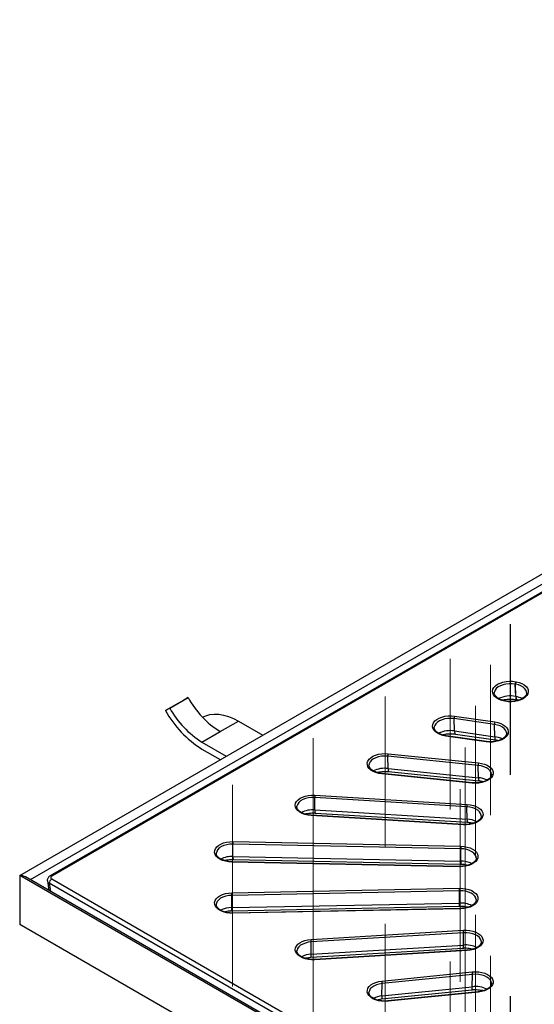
# Model space of a CAD drawing. Header units: millimetres. Extents: x 200 to 5740, y 200 to 4000.
# Tile 11 of 33: x 3471 to 3770, y 2690 to 3263. Entities that reach past the tile are written whole.
import ezdxf

# ---------------------------------------------------------------- set-up
doc = ezdxf.new("R2010")
doc.units = ezdxf.units.MM
doc.header["$LTSCALE"] = 20
doc.linetypes.add('CENTERX2', pattern=[20.32, 12.7, -2.54, 2.54, -2.54])
doc.layers.add('FORMAT', color=7, linetype='Continuous')

msp = doc.modelspace()

# ---------------------------------------------------------------- linework, layer by layer
at = {"color": 7, "linetype": 'Continuous', "lineweight": 25}
for p, q in [((3470.594, 2764.553), (4333.264, 3262.562)), ((3906.591, 3005.755), (3488.232, 2764.241)), ((3907.591, 3005.656), (3489.231, 2764.142)), ((3759.265, 2877.272), (3759.406, 2877.246)), ((3746.743, 2871.04), (3746.726, 2870.796)), ((3759.21, 2868.653), (3758.958, 2875.837)), ((3759.098, 2875.811), (3758.958, 2875.837)), ((3759.351, 2868.626), (3759.098, 2875.811)), ((3566.053, 2866.601), (3555.447, 2860.478)), ((3557.957, 2861.904), (3568.564, 2868.027)), ((3568.564, 2868.027), (3566.053, 2866.601)), ((3753.015, 2865.89), (3752.874, 2865.916)), ((3753.199, 2866.056), (3753.059, 2866.083)), ((3759.21, 2868.653), (3759.351, 2868.626)), ((3759.828, 2866.829), (3759.968, 2866.803)), ((3555.447, 2860.478), (3557.957, 2861.904)), ((3587.266, 2848.231), (3597.873, 2854.354)), ((3597.873, 2854.354), (3612.012, 2846.192)), ((3723.605, 2848.605), (3723.407, 2855.78)), ((3746.798, 2852.413), (3723.407, 2855.78)), ((3723.648, 2857.226), (3747.039, 2853.859)), ((3576.66, 2842.108), (3587.266, 2848.231)), ((3711.832, 2850.983), (3711.819, 2850.879)), ((3723.605, 2848.605), (3746.996, 2845.238)), ((3746.996, 2845.238), (3746.798, 2852.413)), ((3742.035, 2842.274), (3718.644, 2845.641)), ((3742.178, 2842.447), (3718.787, 2845.814)), ((3724.098, 2846.802), (3747.488, 2843.435)), ((3753.864, 2847.512), (3753.848, 2847.638)), ((3576.66, 2842.108), (3590.798, 2833.946)), ((3576.66, 2838.026), (3587.262, 2831.905)), ((3737.355, 2828.577), (3684.782, 2833.929)), ((3684.924, 2826.76), (3684.782, 2833.929)), ((3684.955, 2835.383), (3737.528, 2830.031)), ((3684.924, 2826.76), (3737.497, 2821.409)), ((3737.497, 2821.409), (3737.355, 2828.577)), ((3733.936, 2818.273), (3681.363, 2823.625)), ((3734.037, 2818.451), (3681.465, 2823.803)), ((3685.282, 2824.974), (3737.855, 2819.622)), ((3745.069, 2823.487), (3745.059, 2823.598)), ((3730.815, 2804.419), (3642.237, 2809.794)), ((3642.323, 2802.63), (3642.237, 2809.794)), ((3642.342, 2811.253), (3730.919, 2805.879)), ((3631.958, 2804.941), (3631.933, 2804.762)), ((3642.323, 2802.63), (3730.9, 2797.255)), ((3730.9, 2797.255), (3730.815, 2804.419)), ((3728.757, 2794.005), (3640.18, 2799.379)), ((3728.817, 2794.186), (3640.24, 2799.561)), ((3642.541, 2800.855), (3731.118, 2795.48)), ((3739.176, 2799.265), (3739.165, 2799.388)), ((3727.21, 2780.057), (3594.658, 2782.729)), ((3594.687, 2775.567), (3594.658, 2782.729)), ((3594.693, 2784.191), (3727.245, 2781.519)), ((3727.238, 2772.895), (3727.21, 2780.057)), ((3594.687, 2775.567), (3727.238, 2772.895)), ((3594.76, 2773.798), (3727.311, 2771.126)), ((3736.223, 2774.858), (3736.211, 2774.999)), ((3726.523, 2769.587), (3593.971, 2772.259)), ((3726.543, 2769.77), (3593.991, 2772.442)), ((3901.222, 2515.957), (3470.594, 2764.553)), ((3470.594, 2764.553), (3470.594, 2735.975)), ((3902.868, 2515.977), (3473.886, 2763.623)), ((3489.231, 2762.515), (3907.591, 2521.001)), ((3486.677, 2761.296), (3487.516, 2755.754)), ((3906.182, 2518.413), (3487.823, 2759.927)), ((3593.971, 2754.399), (3726.523, 2757.071)), ((3593.977, 2745.774), (3594.006, 2752.936)), ((3726.558, 2755.608), (3594.006, 2752.936)), ((3726.529, 2748.447), (3726.558, 2755.608)), ((3585.005, 2747.878), (3584.991, 2747.709)), ((3593.904, 2744.005), (3726.456, 2746.677)), ((3593.977, 2745.774), (3726.529, 2748.447)), ((3727.224, 2745.321), (3594.673, 2742.649)), ((3727.245, 2745.138), (3594.693, 2742.466)), ((3597.872, 2662.498), (3470.594, 2735.975)), ((3640.18, 2727.278), (3728.757, 2732.653)), ((3728.861, 2731.193), (3640.284, 2725.819)), ((3728.776, 2724.029), (3728.861, 2731.193)), ((3639.98, 2716.879), (3728.558, 2722.254)), ((3640.198, 2718.655), (3640.284, 2725.819)), ((3640.198, 2718.655), (3728.776, 2724.029)), ((3730.858, 2720.96), (3642.281, 2715.585)), ((3730.919, 2720.778), (3642.342, 2715.404)), ((3681.363, 2703.033), (3733.936, 2708.384)), ((3734.109, 2706.93), (3681.536, 2701.579)), ((3733.967, 2699.762), (3734.109, 2706.93)), ((3681.394, 2694.41), (3681.536, 2701.579)), ((3681.394, 2694.41), (3733.967, 2699.762)), ((3745.059, 2701.951), (3745.021, 2702.206)), ((3681.036, 2692.623), (3733.609, 2697.975)), ((3737.426, 2696.804), (3684.854, 2691.453)), ((3737.528, 2696.626), (3684.955, 2691.274))]:
    msp.add_line(p, q, dxfattribs=at)
at = {"color": 8, "linetype": 'Continuous', "lineweight": 25}
msp.add_line((3487.823, 2759.927), (3488.545, 2755.16), dxfattribs=at)
at = {"color": 8, "linetype": 'Continuous', "lineweight": 25, "flags": 128}
for points in [[(5189.813, 2761.989), (4333.264, 3256.464), (3476.715, 2761.989)], [(3758.958, 2875.837), (3757.168, 2876.064), (3755.337, 2876.085), (3753.533, 2875.899), (3751.827, 2875.513), (3750.284, 2874.943), (3748.964, 2874.21), (3747.916, 2873.343), (3747.182, 2872.374), (3746.789, 2871.341), (3746.743, 2871.04)], [(3765.545, 2870.941), (3765.527, 2871.103), (3765.205, 2872.144), (3764.537, 2873.129), (3763.549, 2874.02), (3762.28, 2874.782), (3760.777, 2875.387), (3759.098, 2875.811)], [(3753.06, 2866.083), (3753.054, 2866.083), (3752.999, 2866.068), (3752.938, 2866.012), (3752.874, 2865.916)], [(3753.015, 2865.89), (3753.078, 2865.986), (3753.139, 2866.042), (3753.195, 2866.057), (3753.199, 2866.056)], [(3759.21, 2868.653), (3759.262, 2868), (3759.364, 2867.476), (3759.514, 2867.097), (3759.706, 2866.879), (3759.828, 2866.829)], [(3759.351, 2868.626), (3759.402, 2867.974), (3759.505, 2867.449), (3759.654, 2867.071), (3759.846, 2866.852), (3759.964, 2866.803)], [(3723.407, 2855.78), (3721.595, 2855.934), (3719.765, 2855.881), (3717.988, 2855.623), (3716.333, 2855.17), (3714.863, 2854.539), (3713.634, 2853.754), (3712.694, 2852.847), (3712.079, 2851.851), (3711.832, 2850.983)], [(3723.605, 2848.605), (3723.645, 2847.954), (3723.725, 2847.433), (3723.842, 2847.06), (3723.993, 2846.848), (3724.097, 2846.802)], [(3753.848, 2847.638), (3753.78, 2847.976), (3753.333, 2849.002), (3752.547, 2849.957), (3751.455, 2850.806), (3750.096, 2851.515), (3748.523, 2852.058), (3746.798, 2852.413)], [(3718.787, 2845.814), (3718.785, 2845.814), (3718.742, 2845.797), (3718.694, 2845.738), (3718.644, 2845.641)], [(3742.035, 2842.274), (3742.085, 2842.372), (3742.133, 2842.43), (3742.176, 2842.447), (3742.178, 2842.447)], [(3746.996, 2845.238), (3747.036, 2844.587), (3747.116, 2844.066), (3747.233, 2843.693), (3747.384, 2843.482), (3747.486, 2843.435)], [(3684.782, 2833.929), (3682.955, 2834.01), (3681.136, 2833.883), (3679.395, 2833.554), (3677.799, 2833.035), (3676.409, 2832.347), (3675.278, 2831.515), (3674.449, 2830.571), (3673.956, 2829.553), (3673.844, 2829.048)], [(3684.924, 2826.76), (3684.953, 2826.111), (3685.01, 2825.593), (3685.094, 2825.224), (3685.202, 2825.017), (3685.282, 2824.974)], [(3745.059, 2823.598), (3744.856, 2824.432), (3744.286, 2825.437), (3743.387, 2826.359), (3742.194, 2827.162), (3740.753, 2827.814), (3739.119, 2828.293), (3737.355, 2828.577)], [(3681.465, 2823.803), (3681.465, 2823.803), (3681.433, 2823.784), (3681.399, 2823.724), (3681.363, 2823.625)], [(3737.497, 2821.409), (3737.526, 2820.759), (3737.583, 2820.241), (3737.667, 2819.873), (3737.775, 2819.666), (3737.854, 2819.622)], [(3733.936, 2818.273), (3733.972, 2818.373), (3734.006, 2818.433), (3734.037, 2818.451), (3734.037, 2818.451)], [(3642.237, 2809.794), (3640.405, 2809.801), (3638.606, 2809.601), (3636.909, 2809.203), (3635.379, 2808.621), (3634.076, 2807.878), (3633.048, 2807.003), (3632.336, 2806.028), (3631.967, 2804.992), (3631.958, 2804.941)], [(3739.165, 2799.388), (3739.144, 2799.548), (3738.798, 2800.586), (3738.108, 2801.566), (3737.1, 2802.449), (3735.814, 2803.202), (3734.297, 2803.795), (3732.609, 2804.206), (3730.815, 2804.419)], [(3594.658, 2782.729), (3592.83, 2782.662), (3591.059, 2782.39), (3589.415, 2781.925), (3587.959, 2781.283), (3586.748, 2780.489), (3585.828, 2779.574), (3585.236, 2778.574), (3585.011, 2777.724)], [(3736.211, 2774.999), (3736.107, 2775.532), (3735.637, 2776.554), (3734.83, 2777.504), (3733.718, 2778.344), (3732.344, 2779.043), (3730.759, 2779.574), (3729.026, 2779.916), (3727.21, 2780.057)], [(3594.006, 2752.936), (3592.19, 2752.796), (3590.457, 2752.454), (3588.872, 2751.923), (3587.498, 2751.224), (3586.385, 2750.383), (3585.579, 2749.434), (3585.109, 2748.412), (3585.005, 2747.878)], [(3736.22, 2750.453), (3735.98, 2751.453), (3735.387, 2752.454), (3734.468, 2753.369), (3733.257, 2754.162), (3731.801, 2754.804), (3730.156, 2755.27), (3728.386, 2755.541), (3726.558, 2755.608)], [(3739.163, 2726.177), (3739.132, 2726.392), (3738.763, 2727.428), (3738.051, 2728.402), (3737.023, 2729.277), (3735.719, 2730.02), (3734.189, 2730.602), (3732.492, 2731), (3730.693, 2731.2), (3728.861, 2731.193)], [(3640.284, 2725.819), (3638.489, 2725.606), (3636.801, 2725.194), (3635.285, 2724.601), (3633.998, 2723.848), (3632.99, 2722.965), (3632.3, 2721.986), (3631.955, 2720.947), (3631.93, 2720.751)], [(3745.021, 2702.206), (3744.935, 2702.554), (3744.442, 2703.573), (3743.614, 2704.516), (3742.483, 2705.348), (3741.092, 2706.036), (3739.496, 2706.555), (3737.755, 2706.884), (3735.936, 2707.011), (3734.109, 2706.93)], [(3681.536, 2701.579), (3679.772, 2701.294), (3678.138, 2700.816), (3676.697, 2700.163), (3675.504, 2699.36), (3674.605, 2698.439), (3674.036, 2697.433), (3673.831, 2696.586)], [(3681.394, 2694.41), (3681.366, 2693.761), (3681.308, 2693.243), (3681.224, 2692.874), (3681.116, 2692.667), (3681.038, 2692.624)], [(3737.426, 2696.804), (3737.427, 2696.804), (3737.458, 2696.786), (3737.492, 2696.725), (3737.528, 2696.626)], [(3684.854, 2691.453), (3684.854, 2691.453), (3684.885, 2691.434), (3684.919, 2691.374), (3684.955, 2691.274)]]:
    msp.add_lwpolyline(points, dxfattribs=at)
at = {"color": 7, "linetype": 'Continuous', "lineweight": 25, "flags": 128}
for points in [[(3752.874, 2865.916), (3751.121, 2866.352), (3749.537, 2866.966), (3748.175, 2867.738), (3747.082, 2868.641), (3746.295, 2869.645), (3745.841, 2870.715), (3745.736, 2871.815), (3745.982, 2872.907), (3746.571, 2873.955), (3747.485, 2874.922), (3748.69, 2875.776), (3750.147, 2876.488), (3751.806, 2877.033), (3753.609, 2877.393), (3755.497, 2877.555), (3757.404, 2877.514), (3759.265, 2877.272)], [(3759.406, 2877.246), (3761.159, 2876.81), (3762.743, 2876.196), (3764.105, 2875.424), (3765.198, 2874.521), (3765.985, 2873.517), (3766.439, 2872.447), (3766.545, 2871.347), (3766.299, 2870.255), (3765.709, 2869.207), (3764.796, 2868.24), (3763.59, 2867.386), (3762.133, 2866.674), (3760.475, 2866.129), (3758.671, 2865.769), (3756.784, 2865.607), (3754.876, 2865.648), (3753.015, 2865.89)], [(3576.985, 2856.579), (3578.836, 2857.433), (3581.197, 2858.107), (3583.721, 2858.408), (3586.383, 2858.334), (3589.156, 2857.885), (3592.014, 2857.067), (3594.929, 2855.886), (3597.873, 2854.354)], [(3718.644, 2845.641), (3716.843, 2846.005), (3715.189, 2846.554), (3713.737, 2847.269), (3712.537, 2848.125), (3711.631, 2849.095), (3711.049, 2850.144), (3710.81, 2851.237), (3710.924, 2852.337), (3711.386, 2853.406), (3712.18, 2854.408), (3713.279, 2855.308), (3714.646, 2856.077), (3716.235, 2856.687), (3717.991, 2857.118), (3719.854, 2857.356), (3721.762, 2857.393), (3723.648, 2857.226)], [(3747.039, 2853.859), (3748.84, 2853.495), (3750.495, 2852.946), (3751.946, 2852.231), (3753.146, 2851.374), (3754.052, 2850.405), (3754.634, 2849.356), (3754.873, 2848.263), (3754.759, 2847.163), (3754.298, 2846.094), (3753.504, 2845.092), (3752.404, 2844.192), (3751.037, 2843.423), (3749.448, 2842.813), (3747.692, 2842.381), (3745.829, 2842.143), (3743.922, 2842.107), (3742.035, 2842.274)], [(3681.363, 2823.625), (3679.523, 2823.915), (3677.806, 2824.396), (3676.271, 2825.051), (3674.971, 2825.857), (3673.95, 2826.788), (3673.242, 2827.811), (3672.872, 2828.892), (3672.853, 2829.994), (3673.184, 2831.078), (3673.855, 2832.11), (3674.843, 2833.052), (3676.114, 2833.874), (3677.625, 2834.547), (3679.325, 2835.048), (3681.155, 2835.36), (3683.053, 2835.473), (3684.955, 2835.383)], [(3737.528, 2830.031), (3739.368, 2829.741), (3741.085, 2829.26), (3742.62, 2828.605), (3743.92, 2827.799), (3744.941, 2826.868), (3745.649, 2825.845), (3746.019, 2824.764), (3746.038, 2823.662), (3745.707, 2822.578), (3745.036, 2821.546), (3744.048, 2820.604), (3742.777, 2819.782), (3741.266, 2819.109), (3739.566, 2818.608), (3737.736, 2818.296), (3735.838, 2818.183), (3733.936, 2818.273)], [(3640.18, 2799.379), (3638.308, 2799.595), (3636.537, 2800.005), (3634.927, 2800.597), (3633.533, 2801.349), (3632.402, 2802.236), (3631.572, 2803.228), (3631.073, 2804.292), (3630.92, 2805.39), (3631.12, 2806.485), (3631.664, 2807.541), (3632.536, 2808.521), (3633.705, 2809.392), (3635.131, 2810.124), (3636.765, 2810.693), (3638.553, 2811.078), (3640.433, 2811.267), (3642.342, 2811.253)], [(3730.919, 2805.879), (3732.79, 2805.663), (3734.561, 2805.253), (3736.171, 2804.661), (3737.565, 2803.909), (3738.697, 2803.022), (3739.526, 2802.03), (3740.026, 2800.966), (3740.178, 2799.868), (3739.979, 2798.773), (3739.434, 2797.717), (3738.563, 2796.737), (3737.394, 2795.866), (3735.968, 2795.134), (3734.333, 2794.565), (3732.545, 2794.18), (3730.665, 2793.991), (3728.757, 2794.005)], [(3593.971, 2772.259), (3592.078, 2772.399), (3590.262, 2772.737), (3588.585, 2773.262), (3587.103, 2773.956), (3585.867, 2774.796), (3584.92, 2775.752), (3584.293, 2776.793), (3584.008, 2777.882), (3584.075, 2778.983), (3584.49, 2780.058), (3585.241, 2781.071), (3586.302, 2781.987), (3587.636, 2782.774), (3589.198, 2783.407), (3590.935, 2783.864), (3592.788, 2784.128), (3594.693, 2784.191)], [(3727.245, 2781.519), (3729.137, 2781.379), (3730.954, 2781.041), (3732.631, 2780.516), (3734.113, 2779.822), (3735.349, 2778.982), (3736.296, 2778.026), (3736.923, 2776.985), (3737.208, 2775.896), (3737.141, 2774.795), (3736.725, 2773.72), (3735.974, 2772.707), (3734.914, 2771.791), (3733.58, 2771.003), (3732.017, 2770.371), (3730.281, 2769.914), (3728.428, 2769.65), (3726.523, 2769.587)], [(3726.523, 2757.071), (3728.428, 2757.007), (3730.281, 2756.743), (3732.017, 2756.287), (3733.58, 2755.654), (3734.914, 2754.866), (3735.974, 2753.95), (3736.725, 2752.938), (3737.141, 2751.862), (3737.208, 2750.761), (3736.923, 2749.672), (3736.296, 2748.632), (3735.349, 2747.675), (3734.113, 2746.836), (3732.631, 2746.141), (3730.954, 2745.616), (3729.137, 2745.278), (3727.245, 2745.138)], [(3594.693, 2742.466), (3592.788, 2742.529), (3590.935, 2742.794), (3589.198, 2743.25), (3587.636, 2743.883), (3586.302, 2744.671), (3585.241, 2745.586), (3584.49, 2746.599), (3584.075, 2747.674), (3584.008, 2748.775), (3584.293, 2749.865), (3584.92, 2750.905), (3585.867, 2751.861), (3587.103, 2752.701), (3588.585, 2753.395), (3590.262, 2753.92), (3592.078, 2754.259), (3593.971, 2754.399)], [(3728.757, 2732.653), (3730.665, 2732.666), (3732.545, 2732.477), (3734.333, 2732.092), (3735.968, 2731.524), (3737.394, 2730.791), (3738.563, 2729.921), (3739.434, 2728.941), (3739.979, 2727.885), (3740.178, 2726.789), (3740.026, 2725.691), (3739.526, 2724.628), (3738.697, 2723.636), (3737.565, 2722.748), (3736.171, 2721.996), (3734.561, 2721.405), (3732.79, 2720.994), (3730.919, 2720.778)], [(3642.342, 2715.404), (3640.433, 2715.39), (3638.553, 2715.579), (3636.765, 2715.965), (3635.131, 2716.533), (3633.705, 2717.265), (3632.536, 2718.136), (3631.664, 2719.116), (3631.12, 2720.172), (3630.92, 2721.268), (3631.073, 2722.366), (3631.572, 2723.429), (3632.402, 2724.421), (3633.533, 2725.308), (3634.927, 2726.06), (3636.537, 2726.652), (3638.308, 2727.063), (3640.18, 2727.278)], [(3733.936, 2708.384), (3735.838, 2708.475), (3737.736, 2708.362), (3739.566, 2708.049), (3741.266, 2707.548), (3742.777, 2706.875), (3744.048, 2706.054), (3745.036, 2705.111), (3745.707, 2704.08), (3746.038, 2702.995), (3746.019, 2701.893), (3745.649, 2700.812), (3744.941, 2699.789), (3743.92, 2698.859), (3742.62, 2698.052), (3741.085, 2697.397), (3739.368, 2696.916), (3737.528, 2696.626)], [(3684.955, 2691.274), (3683.053, 2691.184), (3681.155, 2691.297), (3679.325, 2691.609), (3677.625, 2692.11), (3676.114, 2692.783), (3674.843, 2693.605), (3673.855, 2694.548), (3673.184, 2695.579), (3672.853, 2696.664), (3672.872, 2697.765), (3673.242, 2698.846), (3673.95, 2699.869), (3674.971, 2700.8), (3676.271, 2701.606), (3677.806, 2702.261), (3679.523, 2702.742), (3681.363, 2703.033)]]:
    msp.add_lwpolyline(points, dxfattribs=at)
at = {"color": 7, "linetype": 'Continuous', "lineweight": 25}
for centre, radius, start, end in [((3762.165, 2875.899), 3.208, 154.66725, 181.111479), ((3762.305, 2875.873), 3.208, 154.66725, 181.111479), ((3615.755, 2893.88), 53.808, 208.715122, 238.032502), ((3608.972, 2889.801), 61.031, 208.715122, 238.032502), ((3605.148, 2887.756), 53.808, 208.715122, 238.032502), ((3727.463, 2855.847), 4.057, 160.128865, 180.942731), ((3750.854, 2852.48), 4.057, 160.128865, 180.942731), ((3690.389, 2833.999), 5.608, 165.71325, 180.717746), ((3742.962, 2828.648), 5.608, 165.71325, 180.717746), ((3651.502, 2809.866), 9.265, 171.389772, 180.449136), ((3740.079, 2804.492), 9.265, 171.389772, 180.449136), ((3622.329, 2782.803), 27.671, 177.123463, 180.152871), ((3754.88, 2780.131), 27.671, 177.123463, 180.152871), ((3490.849, 2759.957), 3.027, 122.308859, 180.579264), ((3698.887, 2755.682), 27.671, 359.847129, 2.876537), ((3566.335, 2753.01), 27.671, 359.847129, 2.876537), ((3719.597, 2731.266), 9.265, 359.550864, 8.610228), ((3631.019, 2725.891), 9.265, 359.550864, 8.610228), ((3728.502, 2707), 5.608, 359.282254, 14.28675), ((3675.929, 2701.649), 5.608, 359.282254, 14.28675)]:
    msp.add_arc(centre, radius, start, end, dxfattribs=at)
at = {"color": 8, "linetype": 'Continuous', "lineweight": 25}
for centre, radius, start, end in [((3756.052, 2853.282), 15.692, 78.386706, 115.635196), ((3757.153, 2855.933), 12.882, 62.907603, 80.177392), ((3721.136, 2832.922), 15.876, 81.053975, 115.286082), ((3745.261, 2831.848), 13.502, 63.282795, 82.619498), ((3683.086, 2811.285), 15.584, 83.228015, 115.616791), ((3736.266, 2807.385), 14.078, 63.622769, 84.985104), ((3641.103, 2787.43), 15.248, 85.4121, 115.758042), ((3645.448, 2802.112), 3.167, 170.595249, 203.395567), ((3640.479, 2799.38), 0.299, 142.900395, 180.216742), ((3734.025, 2796.738), 3.167, 170.595249, 203.395567), ((3730.32, 2783.1), 14.167, 63.511186, 87.65465), ((3729.056, 2794.006), 0.299, 142.900395, 180.216742), ((3594.129, 2760.439), 15.139, 87.887346, 115.750276), ((3603.397, 2775.041), 8.726, 176.540428, 188.188158), ((3594.728, 2772.268), 0.757, 166.725401, 180.721812), ((3727.279, 2769.596), 0.757, 166.725401, 180.721812), ((3735.949, 2772.368), 8.726, 176.540428, 188.188158), ((3727.212, 2758.209), 14.686, 63.933307, 89.898248), ((3488.647, 2763.335), 0.997, 54.075375, 114.636975), ((3594.001, 2731.105), 14.67, 90.093199, 116.200584), ((3585.267, 2745.248), 8.726, 351.811842, 3.459572), ((3716.126, 2747.99), 10.413, 352.757827, 2.513587), ((3727.089, 2733.333), 15.124, 64.122635, 92.120228), ((3726.488, 2745.148), 0.757, 359.278188, 13.274599), ((3593.937, 2742.476), 0.757, 359.278188, 13.274599), ((3725.088, 2723.581), 3.715, 339.07536, 6.933824), ((3730.04, 2709.073), 15.009, 63.929573, 94.83239), ((3640.779, 2704.492), 14.174, 92.349301, 116.430797), ((3637.073, 2718.137), 3.167, 336.604433, 9.404751), ((3730.62, 2720.779), 0.299, 359.783258, 37.099605), ((3642.042, 2715.405), 0.299, 359.783258, 37.099605), ((3731.49, 2699.329), 2.514, 327.402869, 9.899726), ((3735.838, 2684.482), 15.394, 64.269737, 96.982105), ((3682.622, 2680.399), 14.065, 95.009438, 116.482777)]:
    msp.add_arc(centre, radius, start, end, dxfattribs=at)
at = {"color": 7, "linetype": 'Continuous', "lineweight": 25}
for centre, major_axis, ratio, start_param, end_param in [((3469.887, 2761.313), (5.657, 0), 0.5773815, 0.7854794, 1.4454685), ((3469.887, 2761.313), (5.657, 0), 0.5773815, 0.7854794, 1.4454685), ((3490.662, 2763.329), (2.015, 0), 0.5729191, 2.3599926, 3.9231927)]:
    msp.add_ellipse(centre, major_axis=major_axis, ratio=ratio, start_param=start_param, end_param=end_param, dxfattribs=at)
at = {"color": 8, "linetype": 'Continuous', "lineweight": 25}
msp.add_ellipse((3490.662, 2761.696), major_axis=(3.996, 0.3), ratio=0.5751075, start_param=3.1850558, end_param=3.8800605, dxfattribs=at)
at = {"color": 7, "linetype": 'Continuous', "lineweight": 25}
for points, knots in [([(3753.059, 2866.083), (3752.78, 2866.14), (3751.967, 2866.307), (3750.714, 2866.703), (3749.405, 2867.3), (3748.33, 2868.003), (3747.516, 2868.772), (3746.991, 2869.569), (3746.734, 2870.259), (3746.754, 2870.682), (3746.763, 2870.848)], [0, 0, 0, 0, 0.0731237, 0.2132856, 0.3528069, 0.4914336, 0.6294924, 0.7678894, 0.9093484, 1, 1, 1, 1]), ([(3751.226, 2866.575), (3751.376, 2866.617), (3752.038, 2866.806), (3753.362, 2867.016), (3755.141, 2867.179), (3756.969, 2867.177), (3758.546, 2867.047), (3759.474, 2866.889), (3759.828, 2866.829)], [0, 0, 0, 0, 0.058969, 0.2602184, 0.4637944, 0.6686495, 0.873695, 1, 1, 1, 1]), ([(3765.516, 2870.958), (3765.53, 2870.758), (3765.561, 2870.3), (3765.309, 2869.583), (3764.796, 2868.783), (3763.99, 2868.005), (3762.903, 2867.289), (3761.595, 2866.686), (3760.103, 2866.218), (3758.476, 2865.905), (3756.768, 2865.761), (3755.071, 2865.792), (3753.884, 2865.932), (3753.284, 2866.041), (3753.199, 2866.056)], [0, 0, 0, 0, 0.0718475, 0.1646901, 0.2527921, 0.3465843, 0.438393, 0.5298571, 0.6214911, 0.7134829, 0.8057664, 0.8981953, 0.9856929, 1, 1, 1, 1]), ([(3759.968, 2866.803), (3760.257, 2866.749), (3760.638, 2866.678), (3760.981, 2866.576), (3761.063, 2866.551)], [0, 0, 0, 0, 0.75902425, 1, 1, 1, 1]), ([(3718.787, 2845.814), (3718.501, 2845.86), (3717.667, 2845.994), (3716.362, 2846.341), (3714.973, 2846.888), (3713.801, 2847.554), (3712.883, 2848.301), (3712.235, 2849.092), (3711.881, 2849.892), (3711.752, 2850.504), (3711.841, 2850.868), (3711.864, 2850.963)], [0, 0, 0, 0, 0.0661855, 0.193166, 0.3196453, 0.4453256, 0.5703002, 0.6951771, 0.8215543, 0.9534106, 1, 1, 1, 1]), ([(3716.253, 2846.417), (3716.256, 2846.418), (3716.756, 2846.571), (3717.905, 2846.773), (3719.652, 2846.986), (3721.476, 2847.032), (3722.969, 2846.95), (3723.827, 2846.837), (3724.098, 2846.802)], [0, 0, 0, 0, 0.001311, 0.2217964, 0.4451762, 0.6703315, 0.8960708, 1, 1, 1, 1]), ([(3753.818, 2847.614), (3753.845, 2847.472), (3753.925, 2847.042), (3753.757, 2846.364), (3753.318, 2845.532), (3752.592, 2844.735), (3751.576, 2843.988), (3750.329, 2843.349), (3748.887, 2842.84), (3747.294, 2842.479), (3745.605, 2842.286), (3743.871, 2842.256), (3742.742, 2842.383), (3742.178, 2842.447)], [0, 0, 0, 0, 0.0515592, 0.1561682, 0.2470334, 0.3438754, 0.4377404, 0.5309208, 0.6241468, 0.7177207, 0.8116248, 0.9057247, 1, 1, 1, 1]), ([(3747.488, 2843.435), (3747.784, 2843.39), (3748.44, 2843.29), (3749.043, 2843.132), (3749.375, 2843.046)], [0, 0, 0, 0, 0.4496903, 1, 1, 1, 1]), ([(3681.465, 2823.803), (3681.173, 2823.837), (3680.323, 2823.938), (3678.974, 2824.232), (3677.512, 2824.726), (3676.249, 2825.349), (3675.227, 2826.069), (3674.471, 2826.847), (3674.002, 2827.646), (3673.787, 2828.367), (3673.845, 2828.827), (3673.87, 2829.027)], [0, 0, 0, 0, 0.06310904, 0.18428756, 0.30507183, 0.42513955, 0.54445119, 0.66342479, 0.78296492, 0.90593932, 1, 1, 1, 1]), ([(3678.32, 2824.485), (3678.479, 2824.53), (3679.15, 2824.72), (3680.484, 2824.93), (3682.263, 2825.088), (3683.889, 2825.091), (3684.885, 2825.007), (3685.282, 2824.974)], [0, 0, 0, 0, 0.0767549, 0.32598276, 0.57806828, 0.83171259, 1, 1, 1, 1]), ([(3745.054, 2823.51), (3745.055, 2823.261), (3745.059, 2822.757), (3744.74, 2821.989), (3744.167, 2821.198), (3743.309, 2820.435), (3742.174, 2819.74), (3740.825, 2819.163), (3739.301, 2818.726), (3737.653, 2818.446), (3735.967, 2818.34), (3734.753, 2818.382), (3734.127, 2818.443), (3734.037, 2818.451)], [0, 0, 0, 0, 0.0969384, 0.1959695, 0.2907865, 0.3916644, 0.4909562, 0.590038, 0.6893854, 0.7891191, 0.8891403, 0.9840672, 1, 1, 1, 1]), ([(3737.855, 2819.622), (3738.155, 2819.587), (3739.039, 2819.482), (3739.982, 2819.32), (3740.549, 2819.15), (3740.608, 2819.133)], [0, 0, 0, 0, 0.3148617, 0.9286865, 1, 1, 1, 1]), ([(3640.24, 2799.561), (3639.945, 2799.583), (3639.082, 2799.65), (3637.697, 2799.89), (3636.17, 2800.325), (3634.823, 2800.902), (3633.701, 2801.588), (3632.84, 2802.348), (3632.249, 2803.142), (3631.955, 2803.943), (3631.86, 2804.518), (3631.961, 2804.849), (3631.978, 2804.906)], [0, 0, 0, 0, 0.05966017, 0.17429901, 0.28864829, 0.40238337, 0.51538877, 0.6278363, 0.74036902, 0.85481298, 0.97519282, 1, 1, 1, 1]), ([(3636.373, 2800.3), (3636.897, 2800.42), (3637.966, 2800.665), (3639.72, 2800.86), (3641.268, 2800.914), (3642.206, 2800.87), (3642.541, 2800.855)], [0, 0, 0, 0, 0.27277561, 0.55611726, 0.84175331, 1, 1, 1, 1]), ([(3739.14, 2799.292), (3739.155, 2799.157), (3739.205, 2798.733), (3738.984, 2798.055), (3738.477, 2797.221), (3737.691, 2796.439), (3736.623, 2795.714), (3735.33, 2795.102), (3733.851, 2794.622), (3732.233, 2794.3), (3730.531, 2794.133), (3729.388, 2794.168), (3728.817, 2794.186)], [0, 0, 0, 0, 0.0542572, 0.1717178, 0.2715013, 0.3777659, 0.4815388, 0.5848466, 0.6883064, 0.792168, 0.8963695, 1, 1, 1, 1]), ([(3731.118, 2795.48), (3731.424, 2795.457), (3732.326, 2795.389), (3733.545, 2795.216), (3734.374, 2794.999), (3734.672, 2794.921)], [0, 0, 0, 0, 0.24684007, 0.72932817, 1, 1, 1, 1]), ([(3593.991, 2772.442), (3593.694, 2772.453), (3592.824, 2772.484), (3591.409, 2772.668), (3589.827, 2773.043), (3588.403, 2773.568), (3587.187, 2774.215), (3586.219, 2774.95), (3585.521, 2775.735), (3585.113, 2776.535), (3584.949, 2777.184), (3585.022, 2777.581), (3585.047, 2777.713)], [0, 0, 0, 0, 0.0579191, 0.16927995, 0.28044216, 0.39108111, 0.50103769, 0.61033219, 0.71942227, 0.82941528, 0.94338601, 1, 1, 1, 1]), ([(3589.485, 2773.203), (3589.66, 2773.253), (3590.349, 2773.446), (3591.702, 2773.655), (3593.305, 2773.802), (3594.335, 2773.799), (3594.76, 2773.798)], [0, 0, 0, 0, 0.1109727, 0.4375253, 0.7677779, 1, 1, 1, 1]), ([(3736.211, 2774.89), (3736.215, 2774.869), (3736.28, 2774.563), (3736.146, 2774.012), (3735.779, 2773.181), (3735.101, 2772.372), (3734.132, 2771.608), (3732.926, 2770.947), (3731.518, 2770.41), (3729.95, 2770.023), (3728.271, 2769.786), (3727.12, 2769.775), (3726.543, 2769.77)], [0, 0, 0, 0, 0.0088023, 0.128419, 0.2348218, 0.3482935, 0.4574648, 0.5654735, 0.6734498, 0.7818007, 0.8905533, 1, 1, 1, 1]), ([(3727.311, 2771.126), (3727.621, 2771.116), (3728.536, 2771.086), (3730.013, 2770.91), (3731.203, 2770.707), (3731.735, 2770.545), (3731.76, 2770.537)], [0, 0, 0, 0, 0.1998826, 0.5913896, 0.9804049, 1, 1, 1, 1]), ([(3488.232, 2764.241), (3488.032, 2764.111), (3487.58, 2763.816), (3487.034, 2763.176), (3486.694, 2762.361), (3486.59, 2761.679), (3486.692, 2761.323), (3486.714, 2761.247)], [0, 0, 0, 0, 0.19813624, 0.44973054, 0.69244815, 0.93408934, 1, 1, 1, 1]), ([(3594.673, 2742.649), (3594.375, 2742.648), (3593.503, 2742.644), (3592.066, 2742.771), (3590.436, 2743.083), (3588.943, 2743.552), (3587.639, 2744.154), (3586.57, 2744.858), (3585.763, 2745.629), (3585.243, 2746.426), (3584.989, 2747.129), (3585.015, 2747.566), (3585.026, 2747.744)], [0, 0, 0, 0, 0.0568424, 0.1661867, 0.2754174, 0.3842125, 0.4923887, 0.5998715, 0.7069273, 0.8142707, 0.9240635, 1, 1, 1, 1]), ([(3726.456, 2746.677), (3726.766, 2746.679), (3727.683, 2746.686), (3729.194, 2746.575), (3730.664, 2746.366), (3731.457, 2746.153), (3731.721, 2746.083)], [0, 0, 0, 0, 0.169733, 0.5026772, 0.8342839, 1, 1, 1, 1]), ([(3736.191, 2750.472), (3736.203, 2750.273), (3736.23, 2749.816), (3735.973, 2749.1), (3735.453, 2748.301), (3734.642, 2747.525), (3733.55, 2746.811), (3732.236, 2746.21), (3730.741, 2745.746), (3729.14, 2745.443), (3727.944, 2745.34), (3727.313, 2745.324), (3727.224, 2745.321)], [0, 0, 0, 0, 0.087851, 0.201604, 0.3096618, 0.4246903, 0.5373598, 0.6496288, 0.762118, 0.8750468, 0.9825425, 1, 1, 1, 1]), ([(3589.461, 2743.422), (3590, 2743.543), (3591.085, 2743.787), (3592.605, 2743.959), (3593.555, 2743.993), (3593.904, 2744.005)], [0, 0, 0, 0, 0.3838635, 0.7731059, 1, 1, 1, 1]), ([(3728.558, 2722.254), (3728.866, 2722.268), (3729.779, 2722.312), (3731.308, 2722.265), (3733.083, 2722.073), (3734.169, 2721.826), (3734.704, 2721.705)], [0, 0, 0, 0, 0.1464766, 0.4339403, 0.7210495, 1, 1, 1, 1]), ([(3739.131, 2726.176), (3739.152, 2726.057), (3739.223, 2725.649), (3739.049, 2724.993), (3738.604, 2724.16), (3737.871, 2723.365), (3736.849, 2722.621), (3735.597, 2721.984), (3734.15, 2721.48), (3732.556, 2721.114), (3731.425, 2721.011), (3730.858, 2720.96)], [0, 0, 0, 0, 0.0541032, 0.1845034, 0.2974576, 0.4178312, 0.5346088, 0.6505797, 0.7666173, 0.8830909, 1, 1, 1, 1]), ([(3642.281, 2715.585), (3641.984, 2715.572), (3641.115, 2715.533), (3639.665, 2715.602), (3637.996, 2715.848), (3636.442, 2716.258), (3635.058, 2716.811), (3633.891, 2717.478), (3632.979, 2718.228), (3632.337, 2719.018), (3631.994, 2719.819), (3631.865, 2720.388), (3631.941, 2720.709), (3631.953, 2720.761)], [0, 0, 0, 0, 0.0537039, 0.1570386, 0.2603538, 0.363334, 0.4657919, 0.5676008, 0.6688444, 0.7700246, 0.8724729, 0.9794594, 1, 1, 1, 1]), ([(3636.392, 2716.313), (3636.591, 2716.368), (3637.307, 2716.567), (3638.528, 2716.761), (3639.548, 2716.844), (3639.98, 2716.879)], [0, 0, 0, 0, 0.1822667, 0.6538198, 1, 1, 1, 1]), ([(3745.003, 2702.154), (3745.025, 2702.079), (3745.129, 2701.721), (3745.039, 2701.121), (3744.735, 2700.322), (3744.148, 2699.531), (3743.285, 2698.77), (3742.145, 2698.078), (3740.791, 2697.503), (3739.29, 2697.078), (3738.135, 2696.88), (3737.514, 2696.814), (3737.426, 2696.804)], [0, 0, 0, 0, 0.0341829, 0.1631474, 0.2809323, 0.3938157, 0.5139069, 0.6321776, 0.7502176, 0.8685831, 0.9813782, 1, 1, 1, 1]), ([(3684.854, 2691.453), (3684.559, 2691.427), (3683.697, 2691.354), (3682.242, 2691.364), (3680.545, 2691.542), (3678.938, 2691.89), (3677.48, 2692.389), (3676.222, 2693.015), (3675.206, 2693.737), (3674.456, 2694.516), (3673.995, 2695.315), (3673.79, 2696), (3673.845, 2696.425), (3673.866, 2696.59)], [0, 0, 0, 0, 0.0514736, 0.1505303, 0.2496541, 0.3485312, 0.4469756, 0.5448328, 0.642076, 0.7390535, 0.8365272, 0.9368787, 1, 1, 1, 1]), ([(3733.609, 2697.975), (3733.913, 2698.002), (3734.815, 2698.081), (3736.35, 2698.099), (3738.151, 2697.964), (3739.59, 2697.751), (3740.352, 2697.543), (3740.59, 2697.478)], [0, 0, 0, 0, 0.1287932, 0.3815193, 0.6345752, 0.8863592, 1, 1, 1, 1]), ([(3678.302, 2692.141), (3678.346, 2692.154), (3678.892, 2692.317), (3679.826, 2692.479), (3680.719, 2692.586), (3681.036, 2692.623)], [0, 0, 0, 0, 0.0529563, 0.6642596, 1, 1, 1, 1])]:
    msp.add_open_spline(points, degree=3, knots=knots, dxfattribs=at)
at = {"layer": 'FORMAT', "linetype": 'CENTERX2', "lineweight": 18}
for p, q in [((3756.07, 2823.073), (3756.07, 2910.706)), ((3756.211, 2823.047), (3756.211, 2910.68)), ((3721.146, 2802.912), (3721.146, 2890.545)), ((3744.537, 2799.545), (3744.537, 2887.179)), ((3683.159, 2780.982), (3683.159, 2868.616)), ((3735.732, 2775.631), (3735.732, 2863.265)), ((3641.261, 2672.82), (3641.261, 2844.429)), ((3729.838, 2678.194), (3729.838, 2839.054)), ((3594.332, 2699.911), (3594.332, 2817.337)), ((3726.884, 2702.583), (3726.884, 2814.665)), ((3735.732, 2653.984), (3735.732, 2741.617)), ((3683.159, 2648.632), (3683.159, 2736.266)), ((3744.537, 2630.07), (3744.537, 2717.703)), ((3721.146, 2626.703), (3721.146, 2714.336)), ((3756.07, 2606.542), (3756.07, 2694.175)), ((3756.211, 2606.568), (3756.211, 2694.202))]:
    msp.add_line(p, q, dxfattribs=at)

doc.saveas('drawing.dxf')
